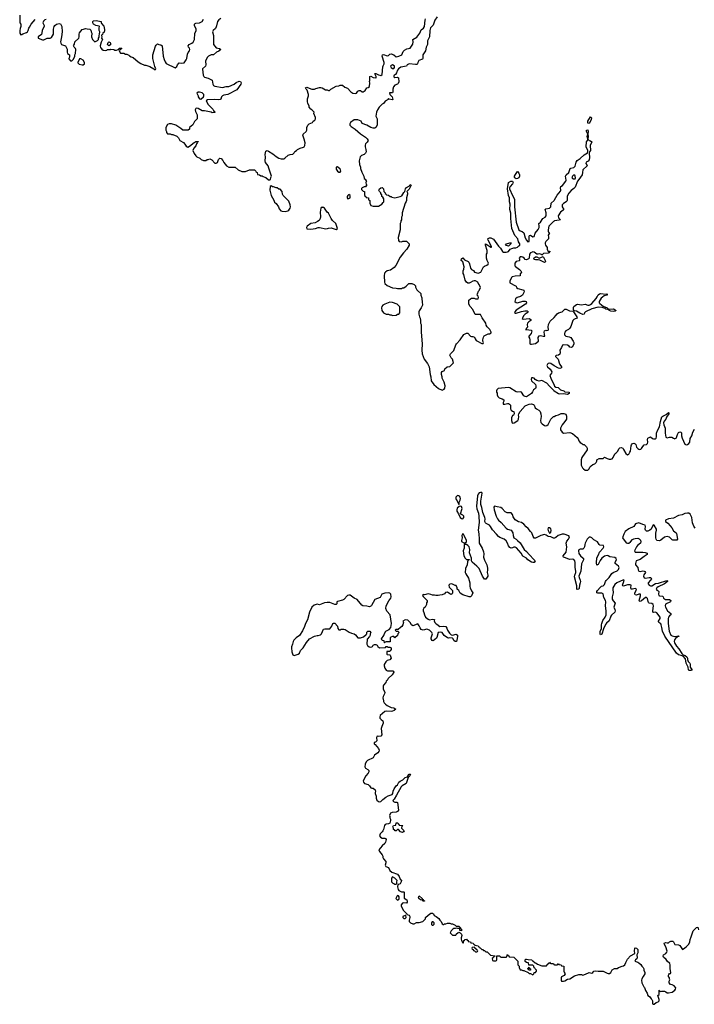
# Model space of a CAD drawing. Header units: inches. Extents: x 2380427 to 2580949, y 385907 to 546039.
# Tile 62 of 121: x 2541634 to 2552197, y 388834 to 404239. Entities that reach past the tile are written whole.
import ezdxf

# ---------------------------------------------------------------- set-up
doc = ezdxf.new("R2010")
doc.units = ezdxf.units.IN
doc.header["$MEASUREMENT"] = 0
for name, color, linetype in [('C5348', 7, 'Continuous'), ('C5349', 7, 'Continuous'), ('C5358', 7, 'Continuous'), ('C5359', 7, 'Continuous'), ('C5440', 7, 'Continuous'), ('C5450', 7, 'Continuous')]:
    doc.layers.add(name, color=color, linetype=linetype)

msp = doc.modelspace()

# ---------------------------------------------------------------- linework, layer by layer
at = {"layer": 'C5348', "color": 5, "elevation": 20}
for points in [[(2548404, 390000), (2548390, 389986), (2548374, 389950), (2548410, 389914), (2548450, 389914), (2548462, 389918), (2548467, 389933), (2548500, 389960), (2548510, 389962), (2548533, 389953), (2548550, 389934), (2548558, 389910), (2548545, 389875), (2548545, 389855), (2548550, 389834), (2548570, 389794), (2548582, 389798), (2548588, 389832), (2548602, 389838), (2548606, 389850), (2548630, 389852), (2548638, 389838), (2548654, 389830), (2548658, 389818), (2548690, 389814), (2548698, 389798), (2548734, 389790), (2548738, 389778), (2548754, 389770), (2548758, 389758), (2548814, 389750), (2548818, 389738), (2548834, 389730), (2548838, 389718), (2548850, 389714), (2548870, 389694), (2548890, 389694), (2548898, 389678), (2548910, 389674), (2548930, 389654), (2548953, 389653), (2549004, 389604), (2549073, 389593), (2549073, 389587), (2549058, 389582), (2549053, 389567), (2549034, 389550), (2549038, 389518), (2549050, 389514), (2549090, 389514), (2549102, 389518), (2549106, 389530), (2549106, 389590), (2549110, 389594), (2549150, 389594), (2549158, 389578), (2549173, 389573), (2549250, 389574), (2549262, 389578), (2549266, 389610), (2549272, 389612), (2549278, 389598), (2549294, 389590), (2549298, 389578), (2549371, 389571), (2549434, 389510), (2549434, 389450), (2549454, 389430), (2549454, 389410), (2549470, 389374), (2549490, 389372), (2549510, 389362), (2549530, 389362), (2549593, 389333), (2549610, 389314), (2549630, 389314), (2549670, 389294), (2549686, 389310), (2549687, 389333), (2549710, 389334), (2549726, 389350), (2549726, 389370), (2549707, 389387), (2549702, 389402), (2549687, 389407), (2549686, 389430), (2549670, 389446), (2549607, 389447), (2549602, 389482), (2549570, 389486), (2549550, 389506), (2549548, 389530), (2549560, 389540), (2549570, 389542), (2549593, 389533), (2549652, 389532), (2549658, 389518), (2549670, 389514), (2549704, 389484), (2549720, 389480), (2549744, 389464), (2549810, 389434), (2549870, 389434), (2549882, 389438), (2549887, 389453), (2549902, 389458), (2549907, 389473), (2549922, 389478), (2549930, 389494), (2549938, 389478), (2549950, 389474), (2549990, 389474), (2549998, 389458), (2550000, 389457)], [(2548554, 390000), (2548554, 389990), (2548550, 389986), (2548527, 389987), (2548527, 390000)]]:
    msp.add_lwpolyline(points, dxfattribs=at)
for points in [[(2548750, 389726), (2548718, 389722), (2548714, 389710), (2548718, 389698), (2548733, 389693), (2548738, 389678), (2548753, 389673), (2548770, 389654), (2548790, 389654), (2548802, 389658), (2548806, 389670), (2548802, 389682), (2548787, 389687), (2548782, 389702), (2548767, 389707), (2548762, 389722)], [(2549630, 389366), (2549607, 389367), (2549602, 389382), (2549586, 389390), (2549602, 389398), (2549610, 389414), (2549618, 389398), (2549634, 389390), (2549634, 389370)]]:
    msp.add_lwpolyline(points, close=True, dxfattribs=at)
at = {"layer": 'C5349', "color": 5, "elevation": 20}
for points in [[(2547864, 400000), (2547913, 399953), (2547914, 399930), (2547933, 399887), (2547934, 399810), (2547942, 399790), (2547942, 399770), (2547922, 399730), (2547890, 399686), (2547885, 399670), (2547885, 399630), (2547892, 399590), (2547902, 399570), (2547912, 399530), (2547912, 399490), (2547918, 399470), (2547918, 399350), (2547936, 399170), (2547931, 399070), (2547938, 399010), (2547966, 398930), (2548020, 398860), (2548045, 398810), (2548059, 398690), (2548071, 398650), (2548076, 398590), (2548116, 398530), (2548190, 398471), (2548250, 398445), (2548280, 398460), (2548290, 398474), (2548295, 398510), (2548278, 398570), (2548248, 398630), (2548248, 398650), (2548238, 398690), (2548240, 398720), (2548248, 398732), (2548286, 398750), (2548290, 398774), (2548326, 398810), (2548370, 398814), (2548426, 398870), (2548410, 398926), (2548389, 398949), (2548368, 398992), (2548378, 399010), (2548430, 399062), (2548462, 399150), (2548475, 399170), (2548529, 399230), (2548590, 399312), (2548630, 399334), (2548650, 399334), (2548694, 399290), (2548710, 399282), (2548730, 399282), (2548753, 399273), (2548764, 399244), (2548780, 399220), (2548790, 399212), (2548870, 399174), (2548890, 399174), (2548895, 399190), (2548888, 399208), (2548888, 399228), (2548898, 399270), (2548909, 399291), (2548970, 399322), (2548990, 399322), (2549018, 399342), (2549018, 399350), (2548995, 399390), (2548955, 399435), (2548940, 399460), (2548935, 399490), (2548875, 399575), (2548850, 399626), (2548767, 399627), (2548730, 399706), (2548686, 399750), (2548668, 399788), (2548668, 399852), (2548690, 399874), (2548710, 399882), (2548750, 399882), (2548770, 399872), (2548810, 399874), (2548818, 399890), (2548814, 399914), (2548798, 399930), (2548802, 399950), (2548819, 399990), (2548827, 400000)], [(2549527, 400000), (2549531, 399991), (2549526, 399970), (2549506, 399930), (2549473, 399907), (2549425, 399890), (2549398, 399870), (2549389, 399830), (2549410, 399813), (2549430, 399810), (2549510, 399833), (2549550, 399837), (2549566, 399830), (2549571, 399810), (2549553, 399787), (2549410, 399692), (2549389, 399670), (2549381, 399650), (2549390, 399646), (2549410, 399647), (2549490, 399674), (2549544, 399684), (2549582, 399682), (2549593, 399673), (2549578, 399650), (2549550, 399632), (2549530, 399610), (2549503, 399563), (2549515, 399555), (2549610, 399562), (2549636, 399550), (2549638, 399530), (2549608, 399512), (2549585, 399490), (2549581, 399470), (2549583, 399430), (2549567, 399410), (2549565, 399395), (2549554, 399390), (2549608, 399388), (2549642, 399382), (2549654, 399370), (2549644, 399330), (2549606, 399290), (2549606, 399270), (2549616, 399256), (2549620, 399230), (2549623, 399170), (2549630, 399161), (2549650, 399161), (2549710, 399173), (2549757, 399210), (2549754, 399266), (2549770, 399291), (2549790, 399299), (2549830, 399286), (2549854, 399286), (2549857, 399290), (2549846, 399350), (2549849, 399370), (2549870, 399381), (2549890, 399377), (2549910, 399383), (2549914, 399390), (2549909, 399429), (2549914, 399470), (2549940, 399520), (2550000, 399580)], [(2550000, 398824), (2549950, 398861), (2549930, 398865), (2549910, 398860), (2549898, 398850), (2549890, 398830), (2549896, 398810), (2549938, 398770), (2549964, 398730), (2549962, 398710), (2549945, 398690), (2549937, 398670), (2549948, 398630), (2550000, 398522)], [(2550000, 398430), (2549927, 398507), (2549890, 398551), (2549810, 398592), (2549770, 398584), (2549733, 398593), (2549707, 398607), (2549689, 398630), (2549670, 398638), (2549647, 398633), (2549642, 398610), (2549650, 398588), (2549708, 398530), (2549718, 398510), (2549717, 398483), (2549710, 398470), (2549681, 398450), (2549664, 398416), (2549647, 398393), (2549570, 398338), (2549550, 398342), (2549530, 398353), (2549490, 398413), (2549470, 398417), (2549430, 398413), (2549410, 398418), (2549310, 398478), (2549290, 398482), (2549125, 398470), (2549105, 398450), (2549102, 398430), (2549102, 398410), (2549110, 398394), (2549111, 398370), (2549122, 398342), (2549142, 398322), (2549190, 398305), (2549212, 398290), (2549214, 398270), (2549205, 398250), (2549205, 398225), (2549230, 398223), (2549270, 398232), (2549290, 398232), (2549305, 398225), (2549318, 398210), (2549321, 398190), (2549317, 398150), (2549327, 398130), (2549350, 398116), (2549371, 398110), (2549378, 398070), (2549366, 398054), (2549350, 398044), (2549332, 398008), (2549334, 397970), (2549345, 397930), (2549350, 397925), (2549377, 397930), (2549432, 397970), (2549446, 397990), (2549449, 398029), (2549445, 398050), (2549449, 398070), (2549472, 398108), (2549550, 398196), (2549586, 398214), (2549610, 398221), (2549650, 398227), (2549677, 398217), (2549687, 398207), (2549707, 398167), (2549728, 398148), (2549762, 398130), (2549785, 398110), (2549796, 398070), (2549797, 398030), (2549791, 397970), (2549795, 397935), (2549814, 397914), (2549850, 397891), (2549874, 397886), (2549890, 397891), (2549910, 397905), (2549949, 397990), (2549992, 398028), (2550000, 398031)], [(2550000, 396128), (2549990, 396128), (2549950, 396149), (2549910, 396153), (2549876, 396176), (2549850, 396183), (2549794, 396170), (2549710, 396129), (2549690, 396129), (2549674, 396154), (2549651, 396210), (2549630, 396230), (2549596, 396276), (2549564, 396304), (2549530, 396348), (2549490, 396370), (2549443, 396383), (2549393, 396413), (2549361, 396461), (2549350, 396497), (2549330, 396521), (2549265, 396525), (2549237, 396537), (2549190, 396592), (2549170, 396606), (2549110, 396615), (2549070, 396629), (2549059, 396610), (2549063, 396570), (2549095, 396470), (2549114, 396430), (2549131, 396410), (2549174, 396374), (2549250, 396283), (2549270, 396268), (2549331, 396250), (2549353, 396213), (2549359, 396170), (2549373, 396133), (2549410, 396111), (2549426, 396090), (2549472, 396052), (2549531, 395950), (2549570, 395919), (2549609, 395869), (2549691, 395790), (2549706, 395770), (2549690, 395745), (2549670, 395744), (2549650, 395752), (2549590, 395790), (2549570, 395812), (2549510, 395844), (2549487, 395890), (2549415, 395975), (2549390, 395986), (2549373, 395987), (2549350, 395976), (2549330, 395973), (2549310, 395979), (2549286, 396006), (2549271, 396051), (2549250, 396085), (2549217, 396110), (2549150, 396140), (2549132, 396152), (2549102, 396190), (2549035, 396255), (2549006, 396310), (2548990, 396330), (2548936, 396356), (2548926, 396366), (2548919, 396390), (2548923, 396430), (2548919, 396450), (2548886, 396530), (2548870, 396609), (2548855, 396655), (2548856, 396704), (2548873, 396833), (2548870, 396839), (2548850, 396842), (2548830, 396835), (2548810, 396814), (2548802, 396790), (2548787, 396630), (2548790, 396585), (2548816, 396516), (2548823, 396470), (2548828, 396370), (2548815, 396250), (2548825, 396195), (2548830, 396110), (2548828, 396068), (2548830, 396050), (2548876, 395970), (2548895, 395915), (2548901, 395880), (2548895, 395830), (2548910, 395785), (2548947, 395710), (2548958, 395658), (2548959, 395630), (2548951, 395590), (2548966, 395550), (2548966, 395530), (2548930, 395486), (2548910, 395486), (2548879, 395530), (2548826, 395650), (2548790, 395689), (2548718, 395750), (2548706, 395770), (2548706, 395814), (2548679, 395899), (2548681, 395950), (2548678, 395970), (2548670, 395989), (2548650, 396014), (2548630, 396029), (2548594, 396026), (2548591, 395970), (2548579, 395930), (2548588, 395848), (2548610, 395812), (2548630, 395794), (2548670, 395794), (2548674, 395790), (2548658, 395782), (2548644, 395756), (2548638, 395710), (2548612, 395650), (2548611, 395590), (2548618, 395570), (2548660, 395500), (2548684, 395430), (2548684, 395370), (2548688, 395348), (2548710, 395302), (2548731, 395270), (2548710, 395226), (2548690, 395208), (2548672, 395208), (2548570, 395242), (2548529, 395269), (2548510, 395306), (2548486, 395330), (2548486, 395350), (2548470, 395386), (2548450, 395388), (2548410, 395409), (2548390, 395414), (2548370, 395409), (2548351, 395390), (2548361, 395361), (2548412, 395310), (2548411, 395269), (2548404, 395256), (2548390, 395248), (2548370, 395255), (2548330, 395284), (2548302, 395278), (2548284, 395256), (2548250, 395238), (2548210, 395235), (2548188, 395228), (2548150, 395228), (2548130, 395235), (2548096, 395236), (2548070, 395248), (2548030, 395255), (2547970, 395238), (2547950, 395246), (2547942, 395230), (2547950, 395214), (2547985, 395185), (2548014, 395150), (2548014, 395130), (2548005, 395115), (2548002, 395090), (2547982, 395050), (2547962, 395030), (2547951, 395009), (2547951, 394990), (2547964, 394964), (2547970, 394926), (2547990, 394891), (2548030, 394859), (2548050, 394851), (2548098, 394858), (2548130, 394852), (2548125, 394835), (2548132, 394810), (2548151, 394790), (2548164, 394784), (2548210, 394745), (2548268, 394748), (2548304, 394744), (2548320, 394720), (2548331, 394690), (2548363, 394643), (2548390, 394617), (2548410, 394611), (2548470, 394627), (2548487, 394610), (2548491, 394590), (2548481, 394530), (2548471, 394509), (2548450, 394509), (2548430, 394524), (2548421, 394550), (2548410, 394565), (2548371, 394569), (2548350, 394564), (2548330, 394569), (2548282, 394602), (2548249, 394650), (2548218, 394658), (2548186, 394650), (2548167, 394573), (2548159, 394561), (2548110, 394522), (2548090, 394528), (2548079, 394550), (2548077, 394570), (2548096, 394630), (2548089, 394650), (2548049, 394690), (2548010, 394704), (2547950, 394689), (2547918, 394698), (2547903, 394723), (2547890, 394758), (2547870, 394788), (2547850, 394782), (2547830, 394769), (2547790, 394758), (2547769, 394769), (2547750, 394806), (2547710, 394846), (2547670, 394848), (2547634, 394830), (2547642, 394810), (2547631, 394769), (2547617, 394743), (2547594, 394730), (2547560, 394700), (2547530, 394698), (2547514, 394690), (2547530, 394674), (2547553, 394673), (2547574, 394650), (2547554, 394630), (2547550, 394606), (2547510, 394566), (2547490, 394586), (2547470, 394586), (2547444, 394576), (2547434, 394570), (2547433, 394507), (2547370, 394506), (2547358, 394502), (2547353, 394487), (2547347, 394487), (2547342, 394522), (2547310, 394526), (2547298, 394550), (2547334, 394606), (2547345, 394635), (2547369, 394670), (2547420, 394700), (2547446, 394730), (2547458, 394790), (2547434, 394930), (2547383, 394983), (2547369, 395029), (2547373, 395070), (2547412, 395148), (2547445, 395190), (2547449, 395210), (2547445, 395250), (2547430, 395269), (2547410, 395271), (2547350, 395265), (2547306, 395250), (2547279, 395201), (2547195, 395165), (2547145, 395075), (2547130, 395062), (2547110, 395054), (2547070, 395065), (2547007, 395067), (2546990, 395079), (2546919, 395170), (2546870, 395186), (2546810, 395234), (2546790, 395237), (2546766, 395230), (2546710, 395169), (2546690, 395155), (2546610, 395138), (2546602, 395130), (2546600, 395100), (2546590, 395089), (2546569, 395089), (2546542, 395098), (2546490, 395122), (2546450, 395122), (2546405, 395115), (2546330, 395084), (2546290, 395093), (2546243, 395077), (2546210, 395050), (2546171, 394969), (2546143, 394850), (2546110, 394794), (2546094, 394745), (2546062, 394678), (2546014, 394606), (2545963, 394570), (2545924, 394530), (2545914, 394510), (2545907, 394470), (2545890, 394426), (2545888, 394410), (2545893, 394350), (2545910, 394302), (2545930, 394291), (2545995, 394310), (2546014, 394326), (2546033, 394370), (2546071, 394409), (2546123, 394497), (2546170, 394550), (2546250, 394594), (2546290, 394604), (2546310, 394603), (2546343, 394617), (2546357, 394630), (2546390, 394702), (2546410, 394711), (2546427, 394707), (2546473, 394707), (2546490, 394711), (2546522, 394750), (2546538, 394790), (2546550, 394798), (2546570, 394798), (2546611, 394751), (2546613, 394713), (2546630, 394694), (2546650, 394692), (2546670, 394702), (2546690, 394705), (2546710, 394705), (2546730, 394698), (2546794, 394654), (2546830, 394639), (2546871, 394631), (2546893, 394613), (2546930, 394567), (2546970, 394567), (2547017, 394583), (2547060, 394620), (2547068, 394630), (2547070, 394654), (2547086, 394670), (2547114, 394670), (2547131, 394650), (2547122, 394630), (2547122, 394610), (2547110, 394586), (2547072, 394548), (2547071, 394470), (2547078, 394450), (2547107, 394427), (2547130, 394421), (2547150, 394426), (2547158, 394430), (2547169, 394451), (2547190, 394462), (2547210, 394462), (2547230, 394454), (2547242, 394430), (2547270, 394412), (2547350, 394414), (2547362, 394418), (2547370, 394434), (2547390, 394434), (2547402, 394422), (2547430, 394422), (2547452, 394412), (2547450, 394386), (2547437, 394363), (2547424, 394356), (2547385, 394355), (2547382, 394350), (2547385, 394310), (2547390, 394306), (2547430, 394302), (2547437, 394297), (2547451, 394250), (2547430, 394225), (2547388, 394212), (2547365, 394190), (2547341, 394150), (2547341, 394130), (2547350, 394094), (2547370, 394062), (2547391, 394051), (2547474, 394050), (2547485, 394045), (2547491, 394030), (2547464, 393990), (2547405, 393930), (2547390, 393898), (2547371, 393889), (2547365, 393870), (2547330, 393828), (2547324, 393810), (2547325, 393770), (2547351, 393710), (2547347, 393690), (2547325, 393650), (2547321, 393630), (2547324, 393604), (2547331, 393590), (2547331, 393570), (2547341, 393550), (2547361, 393530), (2547389, 393509), (2547450, 393478), (2547492, 393470), (2547522, 393450), (2547496, 393430), (2547470, 393418), (2547450, 393415), (2547370, 393421), (2547350, 393415), (2547278, 393350), (2547271, 393330), (2547272, 393310), (2547292, 393290), (2547322, 393270), (2547326, 393246), (2547327, 393230), (2547302, 393178), (2547295, 393150), (2547304, 393050), (2547290, 393029), (2547250, 393024), (2547230, 393029), (2547219, 393010), (2547225, 392955), (2547203, 392937), (2547182, 392930), (2547185, 392910), (2547199, 392899), (2547254, 392834), (2547263, 392810), (2547256, 392790), (2547241, 392770), (2547191, 392730), (2547171, 392689), (2547078, 392650), (2547061, 392630), (2547044, 392590), (2547036, 392550), (2547051, 392530), (2547087, 392507), (2547102, 392490), (2547101, 392470), (2547091, 392449), (2547056, 392410), (2547011, 392330), (2547018, 392310), (2547031, 392291), (2547090, 392271), (2547112, 392250), (2547130, 392222), (2547150, 392214), (2547170, 392214), (2547202, 392190), (2547205, 392170), (2547198, 392150), (2547198, 392130), (2547216, 392090), (2547217, 392057), (2547225, 392030), (2547250, 392005), (2547270, 392001), (2547290, 392007), (2547320, 392040), (2547365, 392075), (2547405, 392095), (2547464, 392116), (2547475, 392130), (2547482, 392170), (2547495, 392205), (2547527, 392250), (2547547, 392270), (2547572, 392310), (2547590, 392326), (2547634, 392346), (2547670, 392382), (2547705, 392395), (2547709, 392410), (2547730, 392436), (2547750, 392434), (2547751, 392431), (2547745, 392410), (2547716, 392384), (2547687, 392290), (2547621, 392250), (2547605, 392235), (2547536, 392104), (2547496, 392044), (2547483, 392030), (2547478, 392010), (2547485, 392005), (2547510, 391999), (2547539, 391999), (2547552, 391992), (2547565, 391870), (2547551, 391849), (2547530, 391838), (2547466, 391834), (2547438, 391822), (2547422, 391790), (2547432, 391772), (2547432, 391750), (2547442, 391730), (2547442, 391710), (2547432, 391668), (2547410, 391658), (2547370, 391655), (2547355, 391645), (2547346, 391630), (2547331, 391570), (2547321, 391550), (2547310, 391534), (2547277, 391503), (2547267, 391470), (2547281, 391450), (2547310, 391434), (2547330, 391431), (2547350, 391435), (2547362, 391430), (2547371, 391410), (2547363, 391370), (2547352, 391348), (2547308, 391312), (2547258, 391250), (2547266, 391226), (2547310, 391174), (2547322, 391150), (2547322, 391130), (2547332, 391110), (2547365, 391070), (2547366, 391050), (2547356, 391010), (2547365, 390990), (2547410, 390974), (2547432, 390930), (2547462, 390902), (2547551, 390871), (2547576, 390836), (2547591, 390791), (2547610, 390774), (2547605, 390750), (2547590, 390718), (2547566, 390706), (2547554, 390706), (2547552, 390670), (2547562, 390630), (2547572, 390612), (2547590, 390602), (2547610, 390594), (2547650, 390594), (2547654, 390590), (2547653, 390493), (2547694, 390470), (2547702, 390450), (2547702, 390430), (2547690, 390418), (2547650, 390422), (2547626, 390414), (2547605, 390390), (2547606, 390370), (2547642, 390302), (2547694, 390250), (2547698, 390238), (2547731, 390230), (2547742, 390210), (2547745, 390190), (2547734, 390150), (2547734, 390130), (2547754, 390110), (2547790, 390094), (2547810, 390094), (2547848, 390112), (2547888, 390112), (2547946, 390130), (2547980, 390160), (2547988, 390170), (2547988, 390192), (2548029, 390231), (2548050, 390242), (2548070, 390262), (2548100, 390260), (2548114, 390250), (2548125, 390225), (2548154, 390210), (2548174, 390190), (2548197, 390177), (2548212, 390150), (2548231, 390131), (2548250, 390094), (2548264, 390084), (2548276, 390084), (2548288, 390092), (2548307, 390093), (2548330, 390102), (2548370, 390102), (2548390, 390092), (2548410, 390092), (2548454, 390070), (2548470, 390054), (2548510, 390054), (2548534, 390030), (2548538, 390018), (2548554, 390010), (2548554, 390000)], [(2548527, 390000), (2548526, 390010), (2548518, 390018), (2548490, 390018), (2548470, 390026), (2548450, 390018), (2548430, 390018), (2548414, 390010), (2548404, 390000)]]:
    msp.add_lwpolyline(points, dxfattribs=at)
for points in [[(2547430, 399817), (2547352, 399790), (2547322, 399770), (2547302, 399750), (2547298, 399730), (2547305, 399690), (2547330, 399652), (2547370, 399632), (2547410, 399632), (2547430, 399622), (2547450, 399622), (2547470, 399612), (2547530, 399614), (2547547, 399633), (2547570, 399634), (2547586, 399650), (2547587, 399747), (2547546, 399790), (2547470, 399815)], [(2548490, 396793), (2548465, 396770), (2548463, 396750), (2548470, 396731), (2548486, 396710), (2548510, 396654), (2548515, 396665), (2548515, 396690), (2548530, 396722), (2548536, 396750), (2548532, 396770), (2548522, 396782), (2548510, 396791)], [(2548530, 396629), (2548517, 396623), (2548484, 396596), (2548476, 396570), (2548479, 396550), (2548505, 396510), (2548531, 396450), (2548550, 396435), (2548570, 396431), (2548586, 396450), (2548586, 396470), (2548570, 396486), (2548540, 396500), (2548535, 396510), (2548561, 396590), (2548550, 396624)], [(2549930, 396290), (2549911, 396289), (2549905, 396270), (2549908, 396248), (2549930, 396205), (2549950, 396216), (2549956, 396250), (2549950, 396271)], [(2548570, 396198), (2548558, 396170), (2548561, 396130), (2548552, 396092), (2548553, 396073), (2548590, 396052), (2548610, 396052), (2548628, 396070), (2548629, 396090), (2548596, 396156), (2548590, 396178)], [(2547630, 391522), (2547598, 391530), (2547567, 391567), (2547550, 391568), (2547530, 391549), (2547511, 391549), (2547503, 391563), (2547489, 391570), (2547488, 391590), (2547478, 391610), (2547480, 391620), (2547488, 391632), (2547522, 391638), (2547530, 391674), (2547553, 391673), (2547558, 391658), (2547573, 391653), (2547578, 391638), (2547632, 391632), (2547630, 391626), (2547618, 391622), (2547614, 391590), (2547654, 391550), (2547642, 391530)], [(2547470, 390826), (2547453, 390807), (2547454, 390750), (2547474, 390730), (2547490, 390722), (2547510, 390714), (2547530, 390714), (2547538, 390722), (2547538, 390750), (2547546, 390770), (2547510, 390808)], [(2547555, 390535), (2547542, 390530), (2547522, 390490), (2547550, 390462), (2547568, 390472), (2547578, 390490), (2547576, 390516), (2547566, 390530)], [(2547970, 390446), (2547947, 390447), (2547942, 390462), (2547910, 390466), (2547886, 390490), (2547878, 390510), (2547890, 390532), (2547934, 390490), (2547938, 390478), (2547953, 390473), (2547958, 390458), (2547973, 390453)], [(2547670, 390226), (2547634, 390210), (2547634, 390190), (2547642, 390182), (2547650, 390174), (2547670, 390174), (2547686, 390190), (2547682, 390222)], [(2548110, 390126), (2548090, 390126), (2548082, 390110), (2548084, 390084), (2548090, 390074), (2548110, 390074), (2548126, 390090), (2548126, 390110)]]:
    msp.add_lwpolyline(points, close=True, dxfattribs=at)
at = {"layer": 'C5358', "color": 5, "elevation": 20}
msp.add_lwpolyline([(2550000, 389457), (2550010, 389454), (2550050, 389454), (2550062, 389458), (2550070, 389474), (2550078, 389458), (2550113, 389453), (2550118, 389438), (2550153, 389433), (2550154, 389350), (2550164, 389324), (2550174, 389310), (2550157, 389283), (2550118, 389262), (2550114, 389250), (2550114, 389210), (2550118, 389198), (2550130, 389194), (2550150, 389194), (2550170, 389202), (2550210, 389226), (2550246, 389230), (2550321, 389279), (2550390, 389298), (2550430, 389298), (2550450, 389292), (2550495, 389305), (2550550, 389331), (2550590, 389322), (2550608, 389332), (2550626, 389350), (2550650, 389358), (2550690, 389352), (2550770, 389354), (2550830, 389322), (2550850, 389314), (2550870, 389314), (2550890, 389334), (2550910, 389374), (2550948, 389392), (2550990, 389394), (2551008, 389412), (2551027, 389413), (2551068, 389432), (2551090, 389434), (2551110, 389454), (2551122, 389490), (2551150, 389542), (2551198, 389590), (2551264, 389630), (2551258, 389670), (2551264, 389710), (2551270, 389715), (2551290, 389714), (2551310, 389691), (2551314, 389670), (2551310, 389638), (2551297, 389610), (2551301, 389559), (2551297, 389543), (2551278, 389530), (2551265, 389510), (2551315, 389495), (2551330, 389485), (2551358, 389458), (2551373, 389433), (2551396, 389410), (2551406, 389390), (2551407, 389367), (2551421, 389330), (2551421, 389310), (2551395, 389270), (2551376, 389230), (2551371, 389210), (2551376, 389170), (2551405, 389110), (2551416, 389096), (2551432, 389050), (2551458, 389010), (2551470, 388974), (2551497, 388957), (2551520, 388920), (2551532, 388910), (2551542, 388890), (2551544, 388844), (2551550, 388834), (2551570, 388834), (2551600, 388860), (2551630, 388872), (2551648, 388890), (2551649, 388910), (2551628, 388970), (2551648, 388990), (2551647, 389053), (2551654, 389050), (2551658, 389038), (2551670, 389034), (2551690, 389042), (2551730, 389038), (2551750, 389031), (2551770, 389016), (2551790, 389011), (2551850, 389025), (2551890, 389055), (2551903, 389070), (2551906, 389090), (2551881, 389121), (2551850, 389141), (2551825, 389145), (2551802, 389170), (2551805, 389195), (2551815, 389215), (2551808, 389230), (2551808, 389250), (2551795, 389270), (2551795, 389290), (2551798, 389302), (2551810, 389314), (2551822, 389318), (2551828, 389332), (2551821, 389390), (2551821, 389450), (2551814, 389470), (2551770, 389509), (2551757, 389537), (2551715, 389570), (2551709, 389589), (2551715, 389610), (2551749, 389631), (2551769, 389650), (2551772, 389668), (2551753, 389733), (2551728, 389770), (2551727, 389793), (2551750, 389802), (2551770, 389794), (2551790, 389794), (2551806, 389810), (2551830, 389822), (2551860, 389820), (2551873, 389813), (2551894, 389770), (2551950, 389765), (2551960, 389760), (2551970, 389752), (2552010, 389692), (2552030, 389701), (2552070, 389731), (2552110, 389774), (2552126, 389810), (2552132, 389850), (2552150, 389891), (2552179, 389981), (2552196, 390000)], dxfattribs=at)
at = {"layer": 'C5359', "color": 5, "elevation": 20}
msp.add_lwpolyline([(2550816, 399944), (2550834, 399950), (2550831, 399930), (2550784, 399916), (2550760, 399900), (2550740, 399880), (2550708, 399830), (2550707, 399810), (2550717, 399797), (2550770, 399755), (2550831, 399730), (2550840, 399720), (2550870, 399710), (2550930, 399713), (2550971, 399690), (2550959, 399681), (2550930, 399673), (2550890, 399678), (2550862, 399690), (2550858, 399698), (2550810, 399710), (2550799, 399719), (2550755, 399735), (2550690, 399739), (2550590, 399716), (2550491, 399670), (2550476, 399650), (2550470, 399630), (2550450, 399627), (2550405, 399645), (2550350, 399677), (2550322, 399682), (2550311, 399691), (2550307, 399707), (2550306, 399734), (2550312, 399750), (2550350, 399784), (2550370, 399789), (2550430, 399779), (2550490, 399787), (2550530, 399774), (2550550, 399775), (2550570, 399782), (2550590, 399798), (2550662, 399878), (2550678, 399902), (2550690, 399934), (2550710, 399951), (2550727, 399953)], close=True, dxfattribs=at)
for points in [[(2550000, 399580), (2550030, 399610), (2550050, 399637), (2550070, 399650), (2550129, 399670), (2550170, 399710), (2550190, 399710), (2550245, 399685), (2550296, 399676), (2550307, 399667), (2550314, 399650), (2550358, 399590), (2550362, 399570), (2550330, 399561), (2550310, 399549), (2550294, 399530), (2550262, 399438), (2550248, 399412), (2550227, 399393), (2550185, 399370), (2550168, 399350), (2550162, 399330), (2550164, 399310), (2550186, 399290), (2550237, 399277), (2550264, 399264), (2550302, 399210), (2550311, 399190), (2550309, 399170), (2550290, 399118), (2550270, 399109), (2550250, 399115), (2550235, 399130), (2550210, 399144), (2550148, 399152), (2550131, 399149), (2550119, 399110), (2550093, 399070), (2550096, 399030), (2550093, 399007), (2550070, 398990), (2550036, 398984), (2550023, 398977), (2550022, 398970), (2550066, 398926), (2550079, 398870), (2550090, 398844), (2550115, 398810), (2550115, 398790), (2550090, 398782), (2550070, 398786), (2550002, 398822), (2550000, 398824)], [(2550000, 398522), (2550007, 398507), (2550030, 398492), (2550064, 398484), (2550101, 398450), (2550152, 398432), (2550170, 398419), (2550238, 398410), (2550238, 398390), (2550210, 398376), (2550150, 398383), (2550090, 398382), (2550070, 398387), (2550005, 398425), (2550000, 398430)], [(2550000, 398031), (2550030, 398046), (2550070, 398056), (2550110, 398075), (2550155, 398075), (2550185, 398065), (2550197, 398037), (2550198, 397990), (2550172, 397950), (2550130, 397902), (2550111, 397870), (2550103, 397850), (2550104, 397824), (2550130, 397785), (2550150, 397771), (2550250, 397778), (2550290, 397765), (2550362, 397702), (2550380, 397680), (2550391, 397651), (2550410, 397622), (2550434, 397610), (2550450, 397594), (2550474, 397590), (2550510, 397554), (2550517, 397537), (2550518, 397510), (2550438, 397390), (2550426, 397354), (2550423, 397310), (2550427, 397270), (2550445, 397230), (2550462, 397210), (2550490, 397191), (2550530, 397192), (2550550, 397212), (2550563, 397237), (2550582, 397258), (2550610, 397278), (2550638, 397290), (2550658, 397310), (2550668, 397330), (2550670, 397354), (2550708, 397372), (2550770, 397374), (2550790, 397392), (2550831, 397371), (2550862, 397362), (2550890, 397363), (2550908, 397370), (2550924, 397390), (2550950, 397445), (2550970, 397456), (2550990, 397476), (2551001, 397490), (2551013, 397527), (2551030, 397541), (2551050, 397547), (2551075, 397535), (2551090, 397516), (2551124, 397450), (2551150, 397431), (2551170, 397439), (2551187, 397470), (2551195, 397490), (2551206, 397574), (2551212, 397588), (2551230, 397607), (2551250, 397611), (2551270, 397601), (2551279, 397590), (2551293, 397550), (2551311, 397530), (2551330, 397518), (2551345, 397515), (2551360, 397520), (2551372, 397528), (2551390, 397561), (2551410, 397585), (2551450, 397595), (2551463, 397610), (2551469, 397630), (2551464, 397670), (2551470, 397691), (2551510, 397711), (2551544, 397684), (2551559, 397679), (2551590, 397679), (2551601, 397690), (2551606, 397710), (2551604, 397750), (2551607, 397770), (2551622, 397810), (2551652, 397868), (2551666, 397954), (2551690, 398026), (2551703, 398037), (2551756, 398064), (2551790, 398093), (2551796, 398090), (2551799, 398070), (2551761, 398019), (2551749, 397990), (2551724, 397956), (2551715, 397930), (2551718, 397898), (2551738, 397850), (2551740, 397770), (2551750, 397708), (2551770, 397696), (2551810, 397706), (2551846, 397706), (2551871, 397690), (2551890, 397682), (2551896, 397684), (2551910, 397691), (2551917, 397703), (2551933, 397750), (2551950, 397781), (2551971, 397791), (2551986, 397786), (2551994, 397774), (2551996, 397730), (2552007, 397690), (2552050, 397599), (2552067, 397587), (2552090, 397592), (2552113, 397610), (2552126, 397630), (2552133, 397687), (2552157, 397730), (2552175, 397785), (2552202, 397830)], [(2552210, 396284), (2552190, 396314), (2552166, 396366), (2552156, 396450), (2552148, 396470), (2552130, 396504), (2552110, 396517), (2552090, 396519), (2552050, 396512), (2552006, 396494), (2551950, 396483), (2551870, 396441), (2551790, 396430), (2551743, 396410), (2551745, 396390), (2551781, 396361), (2551820, 396320), (2551844, 396290), (2551870, 396241), (2551910, 396210), (2551918, 396198), (2551936, 396110), (2551924, 396096), (2551874, 396094), (2551858, 396098), (2551850, 396101), (2551810, 396145), (2551770, 396155), (2551730, 396141), (2551670, 396095), (2551650, 396087), (2551609, 396090), (2551597, 396110), (2551595, 396130), (2551594, 396206), (2551605, 396250), (2551603, 396270), (2551570, 396329), (2551550, 396337), (2551519, 396270), (2551499, 396250), (2551470, 396239), (2551450, 396239), (2551435, 396250), (2551429, 396269), (2551432, 396310), (2551428, 396330), (2551390, 396339), (2551330, 396365), (2551276, 396350), (2551248, 396312), (2551170, 396273), (2551114, 396230), (2551092, 396190), (2551076, 396150), (2551073, 396130), (2551130, 396055), (2551150, 396047), (2551174, 396050), (2551200, 396070), (2551230, 396104), (2551250, 396119), (2551270, 396124), (2551310, 396125), (2551321, 396121), (2551334, 396114), (2551354, 396094), (2551360, 396070), (2551352, 396050), (2551309, 396011), (2551293, 395990), (2551261, 395930), (2551263, 395923), (2551272, 395910), (2551350, 395907), (2551390, 395910), (2551425, 395905), (2551457, 395890), (2551459, 395870), (2551410, 395841), (2551350, 395791), (2551285, 395770), (2551274, 395730), (2551275, 395710), (2551310, 395670), (2551316, 395630), (2551330, 395610), (2551350, 395608), (2551390, 395614), (2551411, 395611), (2551424, 395604), (2551431, 395590), (2551407, 395553), (2551399, 395530), (2551409, 395509), (2551430, 395502), (2551490, 395514), (2551517, 395510), (2551524, 395490), (2551511, 395469), (2551474, 395430), (2551473, 395410), (2551489, 395390), (2551510, 395379), (2551530, 395382), (2551590, 395416), (2551638, 395422), (2551765, 395465), (2551777, 395457), (2551776, 395450), (2551730, 395410), (2551630, 395367), (2551610, 395350), (2551602, 395330), (2551610, 395313), (2551630, 395302), (2551640, 395290), (2551638, 395250), (2551643, 395230), (2551650, 395225), (2551699, 395219), (2551709, 395209), (2551716, 395190), (2551747, 395170), (2551770, 395165), (2551810, 395167), (2551831, 395150), (2551825, 395130), (2551748, 395092), (2551742, 395070), (2551746, 395050), (2551776, 394990), (2551828, 394948), (2551831, 394930), (2551808, 394912), (2551795, 394890), (2551789, 394870), (2551789, 394790), (2551801, 394670), (2551830, 394612), (2551850, 394597), (2551890, 394590), (2551950, 394598), (2551954, 394594), (2551954, 394590), (2551936, 394584), (2551904, 394556), (2551886, 394534), (2551879, 394510), (2551884, 394490), (2551918, 394438), (2551956, 394396), (2552003, 394323), (2552023, 394303), (2552054, 394290), (2552082, 394270), (2552088, 394250), (2552088, 394228), (2552099, 394199), (2552124, 394170), (2552133, 394150), (2552132, 394110), (2552156, 394070), (2552156, 394064), (2552142, 394058), (2552118, 394058), (2552106, 394066), (2552102, 394110), (2552070, 394169), (2552058, 394238), (2552021, 394281), (2551993, 394293), (2551950, 394304), (2551917, 394330), (2551735, 394595), (2551696, 394670), (2551690, 394730), (2551679, 394770), (2551670, 394788), (2551639, 394810), (2551638, 394818), (2551636, 394830), (2551663, 394870), (2551662, 394890), (2551610, 394961), (2551590, 394968), (2551565, 394965), (2551548, 394970), (2551546, 394990), (2551557, 395070), (2551553, 395090), (2551530, 395106), (2551492, 395112), (2551481, 395121), (2551474, 395134), (2551462, 395182), (2551450, 395197), (2551430, 395198), (2551370, 395147), (2551350, 395138), (2551340, 395140), (2551332, 395152), (2551355, 395225), (2551353, 395253), (2551330, 395253), (2551290, 395235), (2551270, 395240), (2551265, 395250), (2551268, 395270), (2551286, 395310), (2551290, 395330), (2551270, 395338), (2551230, 395329), (2551209, 395329), (2551201, 395350), (2551206, 395390), (2551190, 395399), (2551150, 395397), (2551090, 395376), (2551080, 395380), (2551071, 395390), (2551094, 395450), (2551097, 395470), (2551090, 395477), (2550984, 395430), (2550950, 395400), (2550922, 395350), (2550920, 395330), (2550928, 395270), (2550911, 395210), (2550910, 395172), (2550925, 395145), (2550956, 395110), (2550935, 395050), (2550952, 395010), (2550956, 394990), (2550953, 394970), (2550899, 394921), (2550890, 394906), (2550865, 394835), (2550822, 394798), (2550805, 394775), (2550776, 394710), (2550750, 394624), (2550730, 394614), (2550723, 394630), (2550722, 394650), (2550724, 394670), (2550746, 394710), (2550744, 394770), (2550747, 394790), (2550763, 394837), (2550800, 394890), (2550814, 394930), (2550818, 394990), (2550808, 395070), (2550813, 395130), (2550807, 395150), (2550781, 395201), (2550770, 395257), (2550750, 395266), (2550685, 395265), (2550672, 395272), (2550670, 395290), (2550681, 395310), (2550723, 395357), (2550746, 395374), (2550770, 395383), (2550790, 395400), (2550805, 395450), (2550814, 395466), (2550861, 395510), (2550905, 395575), (2550928, 395592), (2550990, 395617), (2551010, 395638), (2551016, 395650), (2551018, 395670), (2551008, 395690), (2550955, 395730), (2550959, 395750), (2550977, 395790), (2550971, 395811), (2550950, 395823), (2550874, 395834), (2550850, 395851), (2550830, 395858), (2550790, 395845), (2550747, 395813), (2550723, 395777), (2550690, 395713), (2550670, 395702), (2550663, 395743), (2550670, 395821), (2550695, 395865), (2550712, 395910), (2550770, 395970), (2550780, 395990), (2550776, 396010), (2550719, 396019), (2550708, 396028), (2550681, 396070), (2550621, 396101), (2550590, 396131), (2550570, 396142), (2550550, 396143), (2550520, 396110), (2550489, 396050), (2550482, 396030), (2550479, 395990), (2550469, 395971), (2550450, 395955), (2550410, 395953), (2550390, 395947), (2550384, 395930), (2550390, 395888), (2550417, 395850), (2550456, 395816), (2550460, 395810), (2550460, 395790), (2550430, 395725), (2550422, 395610), (2550389, 395531), (2550392, 395510), (2550409, 395470), (2550413, 395450), (2550411, 395429), (2550398, 395390), (2550396, 395345), (2550390, 395329), (2550363, 395323), (2550358, 395330), (2550357, 395383), (2550322, 395522), (2550325, 395550), (2550340, 395590), (2550342, 395610), (2550333, 395670), (2550332, 395748), (2550326, 395770), (2550310, 395794), (2550290, 395799), (2550250, 395791), (2550230, 395796), (2550162, 395822), (2550148, 395830), (2550141, 395841), (2550141, 395850), (2550191, 395910), (2550201, 395990), (2550190, 396050), (2550202, 396078), (2550229, 396110), (2550238, 396130), (2550241, 396150), (2550230, 396163), (2550161, 396190), (2550130, 396192), (2550064, 396170), (2550030, 396139), (2550010, 396128), (2550000, 396128)], [(2552196, 390000), (2552230, 390038), (2552250, 390042), (2552263, 390000)]]:
    msp.add_lwpolyline(points, dxfattribs=at)
at = {"layer": 'C5440', "color": 5, "elevation": 20}
for points in [[(2541634, 404310), (2541634, 404190), (2541654, 404170), (2541653, 404133), (2541640, 404100), (2541637, 404070), (2541639, 404030), (2541650, 404002), (2541670, 404005), (2541685, 404015), (2541742, 404038), (2541756, 404050), (2541767, 404070), (2541775, 404105), (2541790, 404122), (2541812, 404170), (2541877, 404243)], [(2542050, 404242), (2542026, 404234), (2542006, 404214), (2541998, 404190), (2542018, 404150), (2542018, 404130), (2541987, 404073), (2541983, 404030), (2541974, 404006), (2541925, 403970), (2541922, 403950), (2541990, 403925), (2542010, 403925), (2542066, 403950), (2542110, 403951), (2542130, 403961), (2542161, 404010), (2542164, 404090), (2542173, 404130), (2542184, 404150), (2542210, 404171), (2542250, 404179), (2542273, 404173), (2542294, 404130), (2542300, 404050), (2542291, 403969), (2542271, 403890), (2542278, 403870), (2542291, 403851), (2542352, 403830), (2542380, 403780), (2542378, 403730), (2542385, 403710), (2542413, 403687), (2542414, 403650), (2542402, 403630), (2542404, 403624), (2542430, 403594), (2542450, 403594), (2542470, 403614), (2542496, 403664), (2542498, 403690), (2542508, 403712), (2542514, 403770), (2542509, 403789), (2542488, 403810), (2542478, 403830), (2542480, 403840), (2542490, 403854), (2542498, 403890), (2542558, 403950), (2542568, 403970), (2542564, 404010), (2542569, 404031), (2542610, 404085), (2542670, 404102), (2542690, 404094), (2542734, 404090), (2542750, 404074), (2542752, 404050), (2542762, 404030), (2542758, 403970), (2542772, 403930), (2542810, 403892), (2542850, 403912), (2542868, 403930), (2542868, 403950), (2542876, 403964), (2542878, 403990), (2542886, 404010), (2542888, 404050), (2542878, 404070), (2542878, 404110), (2542886, 404130), (2542876, 404136), (2542826, 404146), (2542789, 404169), (2542778, 404190), (2542778, 404210), (2542790, 404222), (2542830, 404226), (2542911, 404211), (2542911, 404190), (2542917, 404177), (2542950, 404138), (2542955, 404125), (2542961, 404070), (2542955, 404045), (2542934, 404030), (2542931, 404009), (2542918, 404002), (2542914, 403990), (2542922, 403970), (2542914, 403950), (2542931, 403929), (2542910, 403886), (2542894, 403830), (2542898, 403798), (2542910, 403794), (2542920, 403780), (2542942, 403762), (2542970, 403758), (2542996, 403764), (2543010, 403774), (2543054, 403774), (2543062, 403778), (2543110, 403772), (2543122, 403762), (2543150, 403762), (2543174, 403774), (2543186, 403774), (2543190, 403792), (2543230, 403794), (2543233, 403787), (2543218, 403782), (2543213, 403767), (2543198, 403762), (2543194, 403750), (2543210, 403714), (2543267, 403713), (2543290, 403702), (2543310, 403702), (2543344, 403684), (2543352, 403672), (2543377, 403657), (2543410, 403645), (2543490, 403578), (2543530, 403551), (2543586, 403526), (2543610, 403525), (2543670, 403505), (2543732, 403472), (2543750, 403454), (2543762, 403458), (2543766, 403470), (2543749, 403509), (2543719, 403630), (2543719, 403690), (2543758, 403822), (2543770, 403842), (2543790, 403862), (2543811, 403851), (2543846, 403846), (2543865, 403830), (2543881, 403670), (2543895, 403615), (2543910, 403582), (2543930, 403552), (2544070, 403485), (2544094, 403506), (2544105, 403535), (2544130, 403562), (2544170, 403558), (2544210, 403562), (2544243, 403610), (2544251, 403630), (2544262, 403698), (2544274, 403726), (2544293, 403750), (2544297, 403770), (2544291, 403791), (2544277, 403810), (2544274, 403830), (2544286, 403850), (2544329, 403870), (2544350, 403889), (2544373, 403930), (2544378, 404022), (2544396, 404070), (2544398, 404090), (2544369, 404150), (2544373, 404170), (2544380, 404180), (2544393, 404187), (2544450, 404188), (2544490, 404210), (2544510, 404245)], [(2544783, 404257), (2544750, 404234), (2544732, 404210), (2544717, 404143), (2544706, 404114), (2544698, 404102), (2544664, 404070), (2544655, 404050), (2544667, 403990), (2544671, 403850), (2544710, 403799), (2544765, 403790), (2544781, 403770), (2544753, 403747), (2544718, 403730), (2544671, 403689), (2544630, 403689), (2544590, 403669), (2544570, 403645), (2544546, 403590), (2544551, 403530), (2544546, 403514), (2544495, 403470), (2544495, 403465), (2544508, 403370), (2544516, 403350), (2544530, 403339), (2544583, 403323), (2544650, 403294), (2544657, 403230), (2544668, 403210), (2544690, 403200), (2544810, 403176), (2544868, 403192), (2544910, 403195), (2544990, 403228), (2545023, 403257), (2545070, 403276), (2545092, 403272), (2545100, 403250), (2545096, 403230), (2545036, 403144), (2544892, 403068), (2544830, 403058), (2544808, 403050), (2544793, 403030), (2544784, 402996), (2544774, 402990), (2544750, 402985), (2544690, 402989), (2544573, 402987), (2544554, 402970), (2544585, 402910), (2544658, 402838), (2544670, 402818), (2544682, 402810), (2544690, 402789), (2544670, 402789), (2544650, 402783), (2544630, 402793), (2544527, 402813), (2544490, 402815), (2544426, 402850), (2544410, 402855), (2544394, 402850), (2544382, 402830), (2544385, 402805), (2544412, 402750), (2544412, 402688), (2544370, 402646), (2544344, 402596), (2544294, 402550), (2544292, 402528), (2544272, 402508), (2544190, 402508), (2544158, 402538), (2544078, 402590), (2544010, 402609), (2543972, 402608), (2543950, 402598), (2543922, 402550), (2543922, 402510), (2543932, 402490), (2543933, 402473), (2543950, 402454), (2543990, 402452), (2544010, 402442), (2544030, 402442), (2544095, 402415), (2544122, 402390), (2544142, 402350), (2544197, 402317), (2544222, 402290), (2544240, 402260), (2544265, 402245), (2544310, 402271), (2544350, 402306), (2544379, 402321), (2544390, 402332), (2544430, 402334), (2544430, 402326), (2544418, 402322), (2544414, 402310), (2544401, 402299), (2544394, 402266), (2544361, 402230), (2544345, 402190), (2544364, 402144), (2544392, 402110), (2544410, 402092), (2544454, 402070), (2544474, 402050), (2544510, 402034), (2544550, 402034), (2544568, 402052), (2544587, 402053), (2544610, 402062), (2544644, 402044), (2544690, 401992), (2544710, 401992), (2544730, 402002), (2544749, 402050), (2544770, 402074), (2544790, 402065), (2544815, 402035), (2544830, 402002), (2544870, 401952), (2544910, 401932), (2545010, 401932), (2545054, 401890), (2545110, 401862), (2545170, 401865), (2545232, 401892), (2545310, 401892), (2545334, 401870), (2545338, 401858), (2545354, 401850), (2545358, 401818), (2545390, 401814), (2545410, 401794), (2545430, 401794), (2545444, 401784), (2545473, 401773), (2545490, 401772), (2545530, 401734), (2545550, 401734), (2545562, 401738), (2545566, 401770), (2545575, 401790), (2545543, 401883), (2545537, 401917), (2545522, 401950), (2545485, 402005), (2545475, 402030), (2545482, 402090), (2545477, 402130), (2545490, 402182), (2545510, 402191), (2545530, 402184), (2545600, 402140), (2545650, 402098), (2545694, 402070), (2545730, 402062), (2545770, 402062), (2545786, 402070), (2545840, 402120), (2545870, 402132), (2545910, 402134), (2545930, 402154), (2545943, 402177), (2545968, 402192), (2545986, 402210), (2546026, 402230), (2546078, 402242), (2546088, 402250), (2546098, 402270), (2546102, 402310), (2546089, 402370), (2546069, 402430), (2546075, 402450), (2546118, 402490), (2546128, 402512), (2546129, 402551), (2546146, 402590), (2546169, 402611), (2546218, 402630), (2546229, 402651), (2546255, 402665), (2546268, 402690), (2546268, 402710), (2546238, 402770), (2546246, 402790), (2546208, 402828), (2546190, 402838), (2546169, 402869), (2546164, 402890), (2546144, 402930), (2546138, 402958), (2546138, 403002), (2546157, 403050), (2546157, 403070), (2546134, 403134), (2546119, 403150), (2546110, 403172), (2546130, 403185), (2546166, 403165), (2546210, 403151), (2546248, 403152), (2546270, 403162), (2546330, 403178), (2546350, 403178), (2546370, 403172), (2546424, 403144), (2546450, 403142), (2546470, 403132), (2546487, 403133), (2546506, 403150), (2546590, 403198), (2546630, 403202), (2546650, 403212), (2546688, 403212), (2546724, 403184), (2546765, 403165), (2546818, 403110), (2546850, 403091), (2546890, 403085), (2546906, 403090), (2546930, 403122), (2546950, 403132), (2546972, 403132), (2546994, 403110), (2547013, 403110), (2547041, 403130), (2547070, 403174), (2547090, 403178), (2547110, 403194), (2547115, 403250), (2547109, 403270), (2547115, 403290), (2547118, 403350), (2547130, 403356), (2547170, 403336), (2547210, 403327), (2547214, 403330), (2547213, 403350), (2547195, 403390), (2547201, 403399), (2547210, 403399), (2547250, 403378), (2547290, 403365), (2547310, 403381), (2547321, 403499), (2547325, 403515), (2547343, 403550), (2547343, 403570), (2547309, 403670), (2547315, 403690), (2547330, 403696), (2547390, 403671), (2547410, 403678), (2547430, 403698), (2547450, 403705), (2547490, 403691), (2547530, 403658), (2547570, 403666), (2547617, 403690), (2547639, 403741), (2547658, 403762), (2547698, 403782), (2547750, 403793), (2547790, 403854), (2547796, 403890), (2547792, 403930), (2547852, 403968), (2547899, 404030), (2547918, 404082), (2547954, 404106), (2547974, 404130), (2547983, 404230), (2547990, 404250)], [(2548170, 404285), (2548135, 404230), (2548106, 404154), (2548067, 404113), (2548058, 404070), (2548051, 403970), (2548019, 403910), (2548019, 403850), (2547996, 403810), (2547987, 403750), (2547947, 403690), (2547946, 403634), (2547939, 403621), (2547882, 403598), (2547866, 403570), (2547861, 403550), (2547850, 403539), (2547830, 403537), (2547730, 403549), (2547701, 403530), (2547688, 403512), (2547604, 403496), (2547567, 403470), (2547550, 403447), (2547535, 403405), (2547517, 403383), (2547498, 403370), (2547490, 403356), (2547490, 403346), (2547510, 403336), (2547550, 403341), (2547566, 403330), (2547572, 403268), (2547562, 403238), (2547551, 403229), (2547510, 403213), (2547487, 403190), (2547475, 403150), (2547475, 403105), (2547470, 403095), (2547425, 403095), (2547431, 403070), (2547464, 403030), (2547478, 402990), (2547470, 402985), (2547416, 402996), (2547410, 403006), (2547405, 402990), (2547356, 402964), (2547331, 402930), (2547310, 402919), (2547265, 402870), (2547237, 402830), (2547222, 402790), (2547211, 402730), (2547231, 402690), (2547231, 402589), (2547212, 402550), (2547197, 402543), (2547170, 402542), (2547130, 402554), (2547070, 402589), (2546995, 402615), (2546981, 402650), (2546930, 402673), (2546869, 402670), (2546816, 402630), (2546803, 402610), (2546805, 402590), (2546826, 402570), (2546888, 402528), (2546970, 402451), (2547050, 402402), (2547077, 402377), (2547092, 402350), (2547077, 402323), (2547046, 402294), (2547042, 402278), (2547041, 402250), (2547056, 402210), (2547058, 402170), (2547051, 402150), (2547030, 402129), (2546986, 402114), (2546966, 402094), (2546951, 402030), (2546952, 401972), (2546971, 401930), (2546971, 401910), (2546990, 401854), (2547022, 401790), (2547030, 401754), (2547044, 401744), (2547060, 401720), (2547062, 401710), (2547054, 401690), (2547058, 401658), (2547074, 401650), (2547058, 401642), (2547050, 401626), (2547030, 401626), (2546994, 401610), (2546984, 401596), (2546984, 401584), (2547010, 401554), (2547033, 401553), (2547034, 401490), (2547053, 401473), (2547058, 401458), (2547093, 401453), (2547098, 401418), (2547114, 401410), (2547114, 401370), (2547132, 401332), (2547170, 401322), (2547250, 401322), (2547306, 401350), (2547323, 401377), (2547338, 401390), (2547336, 401436), (2547322, 401462), (2547306, 401470), (2547302, 401502), (2547287, 401507), (2547286, 401530), (2547266, 401550), (2547258, 401570), (2547266, 401590), (2547286, 401610), (2547310, 401612), (2547330, 401594), (2547334, 401550), (2547354, 401530), (2547358, 401518), (2547374, 401510), (2547378, 401498), (2547410, 401494), (2547433, 401473), (2547450, 401472), (2547463, 401463), (2547510, 401451), (2547590, 401471), (2547616, 401484), (2547650, 401536), (2547664, 401550), (2547675, 401590), (2547690, 401611), (2547738, 401642), (2547750, 401658), (2547762, 401650), (2547733, 401587), (2547698, 401550), (2547704, 401530), (2547704, 401510), (2547691, 401450), (2547691, 401410), (2547687, 401393), (2547671, 401369), (2547625, 401215), (2547622, 401170), (2547612, 401150), (2547612, 401110), (2547602, 401090), (2547602, 401070), (2547592, 401050), (2547591, 400951), (2547558, 400830), (2547564, 400784), (2547574, 400770), (2547610, 400765), (2547632, 400772), (2547692, 400772), (2547730, 400734), (2547732, 400710), (2547698, 400650), (2547641, 400590), (2547590, 400522), (2547526, 400394), (2547498, 400362), (2547438, 400322), (2547390, 400309), (2547362, 400290), (2547346, 400274), (2547342, 400230), (2547345, 400130), (2547352, 400112), (2547390, 400078), (2547470, 400042), (2547530, 400038), (2547550, 400032), (2547610, 400032), (2547630, 400042), (2547650, 400045), (2547686, 400070), (2547727, 400113), (2547772, 400112), (2547810, 400094), (2547830, 400074), (2547833, 400053), (2547850, 400014), (2547864, 400000)], [(2548827, 400000), (2548834, 400010), (2548849, 400050), (2548830, 400098), (2548815, 400115), (2548808, 400130), (2548770, 400155), (2548750, 400155), (2548730, 400149), (2548695, 400125), (2548670, 400118), (2548650, 400118), (2548628, 400130), (2548610, 400166), (2548589, 400250), (2548579, 400270), (2548579, 400310), (2548590, 400334), (2548593, 400373), (2548570, 400448), (2548547, 400470), (2548550, 400498), (2548570, 400511), (2548601, 400480), (2548657, 400457), (2548667, 400447), (2548677, 400417), (2548692, 400350), (2548710, 400332), (2548737, 400317), (2548754, 400290), (2548810, 400271), (2548855, 400290), (2548895, 400370), (2548910, 400381), (2548950, 400398), (2548970, 400414), (2548974, 400430), (2548953, 400473), (2548944, 400510), (2548944, 400570), (2548952, 400588), (2548956, 400630), (2548928, 400710), (2548929, 400731), (2548950, 400724), (2549010, 400679), (2549019, 400681), (2549021, 400690), (2548967, 400790), (2548965, 400810), (2548970, 400818), (2548990, 400826), (2549010, 400825), (2549030, 400818), (2549050, 400804), (2549130, 400695), (2549163, 400663), (2549192, 400612), (2549210, 400600), (2549250, 400600), (2549274, 400606), (2549287, 400613), (2549314, 400646), (2549340, 400660), (2549371, 400669), (2549403, 400670), (2549430, 400679), (2549450, 400702), (2549466, 400710), (2549463, 400730), (2549444, 400764), (2549431, 400810), (2549384, 400864), (2549342, 400970), (2549323, 401130), (2549322, 401210), (2549310, 401270), (2549311, 401350), (2549302, 401390), (2549302, 401450), (2549289, 401490), (2549273, 401590), (2549286, 401690), (2549326, 401714), (2549351, 401711), (2549358, 401690), (2549350, 401673), (2549312, 401628), (2549304, 401610), (2549304, 401590), (2549348, 401488), (2549379, 401430), (2549381, 401310), (2549407, 401070), (2549448, 400950), (2549470, 400935), (2549503, 400923), (2549525, 400905), (2549550, 400828), (2549570, 400791), (2549590, 400765), (2549610, 400771), (2549613, 400790), (2549610, 400850), (2549618, 400862), (2549630, 400865), (2549670, 400840), (2549690, 400849), (2549703, 400897), (2549750, 400958), (2549769, 400990), (2549770, 401010), (2549761, 401050), (2549790, 401070), (2549827, 401130), (2549861, 401150), (2549875, 401170), (2549875, 401215), (2549861, 401270), (2549870, 401280), (2549930, 401289), (2549950, 401310), (2549955, 401370), (2550000, 401411)], [(2550000, 401087), (2549990, 401082), (2549919, 401010), (2549907, 400950), (2549909, 400929), (2549913, 400913), (2549931, 400890), (2549917, 400883), (2549906, 400870), (2549916, 400836), (2549913, 400810), (2549873, 400770), (2549864, 400750), (2549861, 400730), (2549869, 400710), (2549894, 400674), (2549895, 400650), (2549910, 400611), (2549930, 400618), (2549942, 400610), (2549925, 400595), (2549925, 400590), (2549910, 400585), (2549837, 400583), (2549810, 400557), (2549804, 400564), (2549774, 400574), (2549750, 400568), (2549730, 400571), (2549690, 400604), (2549670, 400606), (2549658, 400602), (2549630, 400590), (2549617, 400570), (2549612, 400510), (2549603, 400497), (2549570, 400484), (2549550, 400485), (2549534, 400510), (2549510, 400524), (2549490, 400530), (2549470, 400527), (2549453, 400510), (2549460, 400490), (2549461, 400470), (2549456, 400464), (2549407, 400453), (2549388, 400430), (2549385, 400410), (2549389, 400389), (2549398, 400378), (2549458, 400330), (2549478, 400310), (2549491, 400290), (2549485, 400275), (2549472, 400268), (2549472, 400230), (2549390, 400226), (2549346, 400214), (2549336, 400204), (2549307, 400147), (2549306, 400130), (2549310, 400124), (2549397, 400077), (2549405, 400070), (2549411, 400050), (2549431, 400031), (2549514, 400014), (2549525, 400005), (2549527, 400000)]]:
    msp.add_lwpolyline(points, dxfattribs=at)
for points in [[(2543030, 403828), (2543008, 403850), (2543020, 403880), (2543030, 403891), (2543050, 403882), (2543058, 403870), (2543054, 403846)], [(2542590, 403628), (2542570, 403626), (2542542, 403570), (2542542, 403562), (2542564, 403544), (2542610, 403532), (2542630, 403532), (2542648, 403550), (2542648, 403570), (2542630, 403606)], [(2547470, 403531), (2547450, 403523), (2547442, 403510), (2547448, 403490), (2547470, 403476), (2547490, 403476), (2547504, 403490), (2547503, 403510), (2547497, 403517)], [(2544450, 403107), (2544430, 403107), (2544409, 403090), (2544426, 403050), (2544429, 403030), (2544450, 402999), (2544470, 402996), (2544510, 403032), (2544517, 403050), (2544516, 403070), (2544490, 403093)], [(2546610, 401935), (2546590, 401932), (2546590, 401901), (2546608, 401870), (2546630, 401855), (2546650, 401851), (2546660, 401870), (2546657, 401890), (2546650, 401902)], [(2549410, 401751), (2549390, 401757), (2549380, 401770), (2549383, 401790), (2549422, 401858), (2549430, 401865), (2549450, 401837), (2549460, 401810), (2549462, 401790), (2549450, 401765), (2549430, 401753)], [(2545570, 401638), (2545554, 401630), (2545552, 401570), (2545571, 401490), (2545615, 401415), (2545626, 401386), (2545650, 401362), (2545685, 401310), (2545697, 401277), (2545722, 401250), (2545742, 401242), (2545790, 401240), (2545830, 401247), (2545850, 401260), (2545870, 401288), (2545873, 401310), (2545870, 401341), (2545850, 401398), (2545758, 401490), (2545748, 401510), (2545746, 401550), (2545710, 401586), (2545690, 401588), (2545667, 401607), (2545648, 401608), (2545610, 401626), (2545590, 401626)], [(2546790, 401506), (2546770, 401486), (2546762, 401470), (2546762, 401450), (2546770, 401434), (2546790, 401442), (2546806, 401450), (2546806, 401490)], [(2546370, 401304), (2546350, 401289), (2546340, 401230), (2546345, 401155), (2546341, 401130), (2546321, 401099), (2546299, 401081), (2546258, 401062), (2546190, 401050), (2546133, 401010), (2546123, 400990), (2546130, 400969), (2546190, 400959), (2546265, 400970), (2546310, 400985), (2546330, 400987), (2546430, 400969), (2546453, 400970), (2546470, 400978), (2546510, 400980), (2546590, 400958), (2546608, 400970), (2546582, 401050), (2546530, 401098), (2546509, 401130), (2546469, 401210), (2546449, 401230), (2546405, 401290), (2546390, 401303), (2546383, 401303)], [(2549290, 400694), (2549242, 400710), (2549258, 400730), (2549308, 400750), (2549330, 400750), (2549325, 400730)], [(2549850, 400441), (2549778, 400478), (2549750, 400484), (2549710, 400483), (2549690, 400489), (2549686, 400510), (2549710, 400527), (2549730, 400527), (2549770, 400507), (2549830, 400532), (2549864, 400470), (2549865, 400450)]]:
    msp.add_lwpolyline(points, close=True, dxfattribs=at)
at = {"layer": 'C5450', "color": 5, "elevation": 20}
for points in [[(2550550, 402615), (2550530, 402618), (2550528, 402650), (2550570, 402718), (2550585, 402705), (2550583, 402670)], [(2550310, 401811), (2550287, 401793), (2550281, 401770), (2550290, 401756), (2550301, 401750), (2550330, 401748), (2550337, 401763), (2550333, 401790), (2550330, 401798)]]:
    msp.add_lwpolyline(points, close=True, dxfattribs=at)
msp.add_lwpolyline([(2550000, 401411), (2550010, 401420), (2550047, 401493), (2550104, 401556), (2550109, 401570), (2550103, 401610), (2550106, 401630), (2550133, 401647), (2550184, 401710), (2550188, 401730), (2550181, 401790), (2550188, 401812), (2550231, 401850), (2550251, 401909), (2550264, 401916), (2550310, 401927), (2550330, 401945), (2550349, 402011), (2550365, 402035), (2550411, 402069), (2550470, 402125), (2550524, 402156), (2550530, 402170), (2550530, 402190), (2550503, 402250), (2550509, 402330), (2550525, 402350), (2550529, 402370), (2550519, 402410), (2550529, 402450), (2550510, 402488), (2550510, 402510), (2550530, 402518), (2550535, 402490), (2550531, 402450), (2550537, 402410), (2550532, 402370), (2550551, 402351), (2550570, 402345), (2550591, 402330), (2550567, 402270), (2550570, 402190), (2550557, 402170), (2550553, 402150), (2550556, 402084), (2550553, 402047), (2550536, 402025), (2550505, 402010), (2550498, 401990), (2550516, 401970), (2550517, 401950), (2550451, 401890), (2550448, 401848), (2550439, 401810), (2550390, 401737), (2550367, 401713), (2550330, 401616), (2550310, 401596), (2550271, 401569), (2550230, 401525), (2550210, 401490), (2550206, 401470), (2550206, 401414), (2550200, 401400), (2550192, 401388), (2550150, 401363), (2550130, 401341), (2550126, 401330), (2550129, 401309), (2550154, 401270), (2550143, 401257), (2550101, 401230), (2550064, 401170), (2550070, 401139), (2550099, 401110), (2550081, 401100), (2550010, 401092), (2550000, 401087)], dxfattribs=at)

doc.saveas('drawing.dxf')
